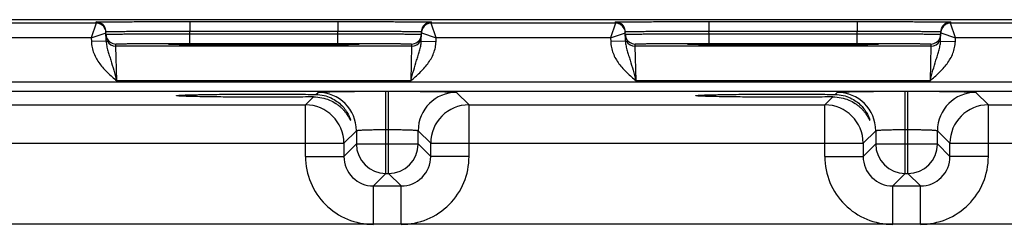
# Model space of a CAD drawing. Header units: inches. Extents: x 0 to 34, y 0 to 22.
# Tile 128 of 145: x 18.765 to 20.765, y 19.446 to 19.862. Entities that reach past the tile are written whole.
import ezdxf

# ---------------------------------------------------------------- set-up
doc = ezdxf.new("R2010")
doc.units = ezdxf.units.IN
doc.header["$LTSCALE"] = 1.87
doc.header["$MEASUREMENT"] = 0
doc.layers.get('0').update_dxf_attribs({"linetype": 'CONTINUOUS'})

msp = doc.modelspace()

# ---------------------------------------------------------------- linework, layer by layer
at = {"color": 7, "linetype": 'CONTINUOUS'}
for p, q in [((24.1338, 19.8624), (15.311, 19.8624)), ((18.9205, 19.8552), (18.5462, 19.8552)), ((18.9205, 19.8552), (18.9106, 19.8252)), ((18.9205, 19.8552), (18.9204, 19.8577)), ((19.1104, 19.8585), (19.1104, 19.8388)), ((19.1104, 19.8585), (19.4113, 19.8585)), ((19.4113, 19.8585), (19.4113, 19.8388)), ((19.6012, 19.8577), (19.6012, 19.8552)), ((19.9755, 19.8552), (19.6012, 19.8552)), ((19.611, 19.8252), (19.6012, 19.8552)), ((19.9755, 19.8552), (19.9656, 19.8252)), ((19.9755, 19.8552), (19.9754, 19.8577)), ((20.1654, 19.8585), (20.4663, 19.8585)), ((20.1654, 19.8585), (20.1654, 19.8388)), ((20.4663, 19.8585), (20.4663, 19.8388)), ((20.6562, 19.8577), (20.6562, 19.8552)), ((21.0305, 19.8552), (20.6562, 19.8552)), ((20.666, 19.8252), (20.6562, 19.8552)), ((18.9106, 19.8252), (18.556, 19.8252)), ((18.9106, 19.8252), (18.9405, 19.8355)), ((18.9106, 19.8252), (18.9108, 19.818)), ((18.9408, 19.8185), (18.9404, 19.838)), ((19.1105, 19.8339), (19.1104, 19.8388)), ((19.1104, 19.8388), (19.4113, 19.8388)), ((19.1105, 19.8142), (19.1105, 19.8339)), ((19.1105, 19.8339), (19.4112, 19.8339)), ((19.4112, 19.8339), (19.4113, 19.8388)), ((19.4112, 19.8142), (19.4112, 19.8339)), ((19.5809, 19.8185), (19.5812, 19.838)), ((19.5812, 19.8355), (19.611, 19.8252)), ((19.6109, 19.818), (19.611, 19.8252)), ((19.9656, 19.8252), (19.611, 19.8252)), ((19.9656, 19.8252), (19.9955, 19.8355)), ((19.9656, 19.8252), (19.9658, 19.818)), ((19.9958, 19.8185), (19.9954, 19.838)), ((20.1654, 19.8388), (20.4663, 19.8388)), ((20.1655, 19.8339), (20.1654, 19.8388)), ((20.1655, 19.8339), (20.4662, 19.8339)), ((20.1655, 19.8142), (20.1655, 19.8339)), ((20.4662, 19.8339), (20.4663, 19.8388)), ((20.4662, 19.8142), (20.4662, 19.8339)), ((20.6359, 19.8185), (20.6362, 19.838)), ((20.6362, 19.8355), (20.666, 19.8252)), ((20.6659, 19.818), (20.666, 19.8252)), ((21.0206, 19.8252), (20.666, 19.8252)), ((18.9408, 19.8185), (18.9108, 19.818)), ((18.9606, 19.8082), (18.9605, 19.8129)), ((19.5611, 19.8082), (18.9606, 19.8082)), ((18.9622, 19.7382), (18.9606, 19.8082)), ((19.0671, 19.8124), (19.0702, 19.8127)), ((19.0702, 19.8121), (19.0671, 19.8124)), ((19.0816, 19.8117), (19.0702, 19.8121)), ((19.0718, 19.812), (19.0709, 19.8121)), ((19.0728, 19.812), (19.0718, 19.812)), ((19.0745, 19.8119), (19.0728, 19.812)), ((19.0767, 19.8119), (19.0745, 19.8119)), ((19.0812, 19.8117), (19.0767, 19.8119)), ((19.0883, 19.8116), (19.0812, 19.8117)), ((19.0973, 19.8115), (19.0883, 19.8116)), ((19.1086, 19.8113), (19.0973, 19.8115)), ((19.1225, 19.8112), (19.1086, 19.8113)), ((19.1105, 19.8142), (19.4112, 19.8142)), ((19.1393, 19.8111), (19.1225, 19.8112)), ((19.1591, 19.8109), (19.1393, 19.8111)), ((19.1781, 19.8108), (19.1591, 19.8109)), ((19.1993, 19.8108), (19.1781, 19.8108)), ((19.2226, 19.8107), (19.1993, 19.8108)), ((19.2484, 19.8107), (19.2226, 19.8107)), ((19.2715, 19.8107), (19.2484, 19.8107)), ((19.2954, 19.8107), (19.2715, 19.8107)), ((19.3172, 19.8108), (19.2954, 19.8107)), ((19.3414, 19.8108), (19.3172, 19.8108)), ((19.3626, 19.8109), (19.3414, 19.8108)), ((19.3808, 19.811), (19.3626, 19.8109)), ((19.3962, 19.8112), (19.3808, 19.811)), ((19.4107, 19.8113), (19.3962, 19.8112)), ((19.4223, 19.8114), (19.4107, 19.8113)), ((19.4316, 19.8116), (19.4223, 19.8114)), ((19.439, 19.8117), (19.4316, 19.8116)), ((19.444, 19.8118), (19.439, 19.8117)), ((19.4515, 19.8121), (19.4401, 19.8117)), ((19.4471, 19.8119), (19.444, 19.8118)), ((19.449, 19.812), (19.4471, 19.8119)), ((19.45, 19.812), (19.449, 19.812)), ((19.4508, 19.8121), (19.45, 19.812)), ((19.4515, 19.8121), (19.4508, 19.8121)), ((19.4515, 19.8127), (19.4546, 19.8124)), ((19.4546, 19.8124), (19.4515, 19.8121)), ((19.5611, 19.8082), (19.5595, 19.7382)), ((19.5612, 19.8129), (19.5611, 19.8082)), ((19.5809, 19.8185), (19.6109, 19.818)), ((19.9958, 19.8185), (19.9658, 19.818)), ((20.0156, 19.8082), (20.0155, 19.8129)), ((20.6161, 19.8082), (20.0156, 19.8082)), ((20.0172, 19.7382), (20.0156, 19.8082)), ((20.1221, 19.8124), (20.1252, 19.8127)), ((20.1252, 19.8121), (20.1221, 19.8124)), ((20.1366, 19.8117), (20.1252, 19.8121)), ((20.1268, 19.812), (20.1259, 19.8121)), ((20.1278, 19.812), (20.1268, 19.812)), ((20.1295, 19.8119), (20.1278, 19.812)), ((20.1317, 19.8119), (20.1295, 19.8119)), ((20.1362, 19.8117), (20.1317, 19.8119)), ((20.1433, 19.8116), (20.1362, 19.8117)), ((20.1523, 19.8115), (20.1433, 19.8116)), ((20.1636, 19.8113), (20.1523, 19.8115)), ((20.1775, 19.8112), (20.1636, 19.8113)), ((20.1655, 19.8142), (20.4662, 19.8142)), ((20.1943, 19.8111), (20.1775, 19.8112)), ((20.2141, 19.8109), (20.1943, 19.8111)), ((20.2331, 19.8108), (20.2141, 19.8109)), ((20.2543, 19.8108), (20.2331, 19.8108)), ((20.2776, 19.8107), (20.2543, 19.8108)), ((20.3034, 19.8107), (20.2776, 19.8107)), ((20.3265, 19.8107), (20.3034, 19.8107)), ((20.3504, 19.8107), (20.3265, 19.8107)), ((20.3722, 19.8108), (20.3504, 19.8107)), ((20.3964, 19.8108), (20.3722, 19.8108)), ((20.4176, 19.8109), (20.3964, 19.8108)), ((20.4358, 19.811), (20.4176, 19.8109)), ((20.4512, 19.8112), (20.4358, 19.811)), ((20.4657, 19.8113), (20.4512, 19.8112)), ((20.4773, 19.8114), (20.4657, 19.8113)), ((20.4866, 19.8116), (20.4773, 19.8114)), ((20.494, 19.8117), (20.4866, 19.8116)), ((20.499, 19.8118), (20.494, 19.8117)), ((20.5065, 19.8121), (20.4951, 19.8117)), ((20.5021, 19.8119), (20.499, 19.8118)), ((20.504, 19.812), (20.5021, 19.8119)), ((20.505, 19.812), (20.504, 19.812)), ((20.5058, 19.8121), (20.505, 19.812)), ((20.5065, 19.8121), (20.5058, 19.8121)), ((20.5065, 19.8127), (20.5096, 19.8124)), ((20.5096, 19.8124), (20.5065, 19.8121)), ((20.6161, 19.8082), (20.6145, 19.7382)), ((20.6162, 19.8129), (20.6161, 19.8082)), ((20.6359, 19.8185), (20.6659, 19.818)), ((15.5793, 19.7361), (23.9296, 19.7361)), ((19.5595, 19.7382), (18.9622, 19.7382)), ((20.6145, 19.7382), (20.0172, 19.7382)), ((15.5793, 19.7171), (23.9296, 19.7171)), ((19.3457, 19.6892), (19.3618, 19.7054)), ((19.3668, 19.7104), (19.3711, 19.7146)), ((19.5091, 19.5496), (19.5091, 19.717)), ((19.5091, 19.717), (19.5146, 19.717)), ((19.5146, 19.5496), (19.5146, 19.717)), ((19.6526, 19.7146), (19.678, 19.6892)), ((20.4007, 19.6892), (20.4168, 19.7054)), ((20.4218, 19.7104), (20.4261, 19.7146)), ((20.5641, 19.717), (20.5696, 19.717)), ((20.5641, 19.5496), (20.5641, 19.717)), ((20.5696, 19.5496), (20.5696, 19.717)), ((20.7076, 19.7146), (20.733, 19.6892)), ((18.623, 19.6892), (19.3457, 19.6892)), ((19.3457, 19.5842), (19.3457, 19.6892)), ((19.678, 19.6892), (20.4007, 19.6892)), ((19.678, 19.5842), (19.678, 19.6892)), ((20.4007, 19.5842), (20.4007, 19.6892)), ((20.733, 19.6892), (21.4557, 19.6892)), ((20.733, 19.5842), (20.733, 19.6892)), ((19.4491, 19.6366), (19.4237, 19.6113)), ((19.4491, 19.6366), (19.4491, 19.6096)), ((19.5091, 19.639), (19.5146, 19.639)), ((19.5746, 19.6096), (19.5746, 19.6366)), ((19.5746, 19.6366), (19.6, 19.6113)), ((20.5041, 19.6366), (20.4787, 19.6113)), ((20.5041, 19.6366), (20.5041, 19.6096)), ((20.5641, 19.639), (20.5696, 19.639)), ((20.6296, 19.6096), (20.6296, 19.6366)), ((20.6296, 19.6366), (20.655, 19.6113)), ((18.545, 19.6113), (19.4237, 19.6113)), ((19.4237, 19.6113), (19.4237, 19.5842)), ((19.4491, 19.6096), (19.4237, 19.5842)), ((19.4491, 19.6096), (19.5746, 19.6096)), ((19.5746, 19.6096), (19.6, 19.5842)), ((19.6, 19.5842), (19.6, 19.6113)), ((19.6, 19.6113), (20.4787, 19.6113)), ((20.4787, 19.6113), (20.4787, 19.5842)), ((20.5041, 19.6096), (20.4787, 19.5842)), ((20.5041, 19.6096), (20.6296, 19.6096)), ((20.6296, 19.6096), (20.655, 19.5842)), ((20.655, 19.6113), (21.5337, 19.6113)), ((20.655, 19.5842), (20.655, 19.6113)), ((19.3457, 19.5842), (19.4237, 19.5842)), ((19.678, 19.5842), (19.6, 19.5842)), ((20.4007, 19.5842), (20.4787, 19.5842)), ((20.733, 19.5842), (20.655, 19.5842)), ((19.5091, 19.5496), (19.4837, 19.5242)), ((19.5091, 19.5496), (19.5146, 19.5496)), ((19.5146, 19.5496), (19.54, 19.5242)), ((20.5641, 19.5496), (20.5387, 19.5242)), ((20.5641, 19.5496), (20.5696, 19.5496)), ((20.5696, 19.5496), (20.595, 19.5242)), ((19.4837, 19.5242), (19.54, 19.5242)), ((19.4837, 19.4463), (19.4837, 19.5242)), ((19.54, 19.4463), (19.54, 19.5242)), ((20.5387, 19.5242), (20.595, 19.5242)), ((20.5387, 19.4463), (20.5387, 19.5242)), ((20.595, 19.4463), (20.595, 19.5242)), ((23.8067, 19.4463), (15.6964, 19.4463))]:
    msp.add_line(p, q, dxfattribs=at)
for points in [[(19.0709, 19.8121), (19.0703, 19.8121), (19.07, 19.8121), (19.0698, 19.8121), (19.0696, 19.8121), (19.0694, 19.8121), (19.0693, 19.8122)], [(19.4523, 19.8122), (19.4523, 19.8122), (19.4522, 19.8121), (19.452, 19.8121), (19.4518, 19.8121), (19.4515, 19.8121)], [(20.1259, 19.8121), (20.1253, 19.8121), (20.125, 19.8121), (20.1248, 19.8121), (20.1246, 19.8121), (20.1244, 19.8121), (20.1243, 19.8122)], [(20.5073, 19.8122), (20.5073, 19.8122), (20.5072, 19.8121), (20.507, 19.8121), (20.5068, 19.8121), (20.5065, 19.8121)]]:
    msp.add_lwpolyline(points, dxfattribs=at)
for centre, radius, start, end in [((18.9204, 19.8377), 0.02, 18.8019, 90.0002), ((18.9205, 19.8352), 0.02, 27.5914, 89.9999), ((18.9204, 19.8351), 0.0201, 9.9528, 27.5416), ((18.9203, 19.8376), 0.0201, 1.0528, 18.7474), ((19.6014, 19.8376), 0.0201, 161.2526, 178.9472), ((19.6013, 19.8351), 0.0201, 152.3523, 170.0467), ((19.6012, 19.8377), 0.02, 89.9998, 161.1981), ((19.6012, 19.8352), 0.02, 90.0018, 152.4591), ((19.9754, 19.8377), 0.02, 18.8019, 90.0002), ((19.9755, 19.8352), 0.02, 27.5914, 89.9999), ((19.9754, 19.8351), 0.0201, 9.9528, 27.5416), ((19.9753, 19.8376), 0.0201, 1.0528, 18.7474), ((20.6564, 19.8376), 0.0201, 161.2526, 178.9472), ((20.6563, 19.8351), 0.0201, 152.3523, 170.0467), ((20.6562, 19.8377), 0.02, 89.9998, 161.1981), ((20.6562, 19.8352), 0.02, 90.0018, 152.4591), ((18.9205, 19.8352), 0.02, 8.1808, 9.8983), ((18.9204, 19.8352), 0.02, 1.0074, 8.1804), ((18.9606, 19.8329), 0.0201, 181.0528, 198.7479), ((18.9605, 19.8329), 0.02, 198.8014, 270.0007), ((19.5612, 19.8329), 0.02, 269.9993, 341.1986), ((19.561, 19.8329), 0.0201, 341.2521, 358.9472), ((19.6012, 19.8352), 0.02, 171.8201, 178.9927), ((19.6012, 19.8352), 0.02, 170.102, 171.8197), ((19.9755, 19.8352), 0.02, 8.1808, 9.8983), ((19.9754, 19.8352), 0.02, 1.0074, 8.1804), ((20.0156, 19.8329), 0.0201, 181.0528, 198.7479), ((20.0155, 19.8329), 0.02, 198.8014, 270.0007), ((20.6162, 19.8329), 0.02, 269.9993, 341.1986), ((20.616, 19.8329), 0.0201, 341.2521, 358.9472), ((20.6562, 19.8352), 0.02, 171.8201, 178.9927), ((20.6562, 19.8352), 0.02, 170.102, 171.8197), ((18.9606, 19.8282), 0.02, 206.4231, 270.0003), ((19.5611, 19.8282), 0.02, 269.9997, 333.5767), ((20.0156, 19.8282), 0.02, 206.4231, 270.0003), ((20.6161, 19.8282), 0.02, 269.9997, 333.5767), ((19.3711, 19.6366), 0.078, 0.0209, 89.9791), ((19.6526, 19.6366), 0.078, 90.0209, 179.9791), ((20.4261, 19.6366), 0.078, 0.0209, 89.9791), ((20.7076, 19.6366), 0.078, 90.0209, 179.9791), ((19.3457, 19.6112), 0.078, 0.0209, 89.9791), ((19.678, 19.6112), 0.078, 90.0209, 179.9791), ((20.4007, 19.6112), 0.078, 0.0209, 89.9791), ((20.733, 19.6112), 0.078, 90.0209, 179.9791), ((19.5091, 19.6096), 0.06, 180.021, 269.979), ((19.5146, 19.6096), 0.06, 270.021, 359.979), ((20.5641, 19.6096), 0.06, 180.021, 269.979), ((20.5696, 19.6096), 0.06, 270.021, 359.979), ((19.4837, 19.5842), 0.138, 179.9966, 270.0034), ((19.4837, 19.5842), 0.06, 179.9645, 270.0357), ((19.54, 19.5842), 0.138, 269.9966, 0.0034), ((19.54, 19.5842), 0.06, 269.9656, 0.0346), ((20.5387, 19.5842), 0.138, 179.9966, 270.0034), ((20.5387, 19.5842), 0.06, 179.9645, 270.0357), ((20.595, 19.5842), 0.138, 269.9966, 0.0034), ((20.595, 19.5842), 0.06, 269.9656, 0.0346)]:
    msp.add_arc(centre, radius, start, end, dxfattribs=at)
for points, knots in [([(18.9204, 19.8577), (18.9204, 19.8577), (18.9205, 19.8577), (18.9207, 19.8577), (18.921, 19.8577), (18.9214, 19.8577), (18.9219, 19.8578), (18.9228, 19.8578), (18.9242, 19.8578), (18.9263, 19.8579), (18.9287, 19.8579), (18.9317, 19.8579), (18.935, 19.858), (18.9388, 19.858), (18.9446, 19.8581), (18.9529, 19.8581), (18.964, 19.8582), (18.9765, 19.8583), (18.9903, 19.8583), (19.0052, 19.8584), (19.0211, 19.8584), (19.0439, 19.8584), (19.0738, 19.8585), (19.098, 19.8585), (19.1104, 19.8585)], [0, 0, 0, 0, 0.000318, 0.001226, 0.002732, 0.004837, 0.007542, 0.010844, 0.019232, 0.029982, 0.043068, 0.058459, 0.076118, 0.096003, 0.118066, 0.168509, 0.226962, 0.292862, 0.365575, 0.444399, 0.528576, 0.617294, 0.804899, 1, 1, 1, 1]), ([(19.4113, 19.8585), (19.4236, 19.8585), (19.4479, 19.8585), (19.4777, 19.8584), (19.5006, 19.8584), (19.5165, 19.8584), (19.5314, 19.8583), (19.5452, 19.8583), (19.5577, 19.8582), (19.5687, 19.8581), (19.577, 19.8581), (19.5829, 19.858), (19.5867, 19.858), (19.59, 19.8579), (19.5929, 19.8579), (19.5954, 19.8579), (19.5974, 19.8578), (19.5989, 19.8578), (19.5998, 19.8578), (19.6003, 19.8577), (19.6007, 19.8577), (19.601, 19.8577), (19.6011, 19.8577), (19.6012, 19.8577), (19.6012, 19.8577)], [0, 0, 0, 0, 0.195101, 0.382706, 0.471424, 0.555601, 0.634425, 0.707138, 0.773038, 0.831491, 0.881934, 0.903997, 0.923882, 0.941541, 0.956932, 0.970019, 0.980768, 0.989156, 0.992458, 0.995163, 0.997268, 0.998775, 0.999682, 1, 1, 1, 1]), ([(19.9754, 19.8577), (19.9754, 19.8577), (19.9755, 19.8577), (19.9757, 19.8577), (19.976, 19.8577), (19.9764, 19.8577), (19.9769, 19.8578), (19.9778, 19.8578), (19.9792, 19.8578), (19.9813, 19.8579), (19.9837, 19.8579), (19.9867, 19.8579), (19.99, 19.858), (19.9938, 19.858), (19.9996, 19.8581), (20.0079, 19.8581), (20.019, 19.8582), (20.0315, 19.8583), (20.0453, 19.8583), (20.0602, 19.8584), (20.0761, 19.8584), (20.0989, 19.8584), (20.1288, 19.8585), (20.153, 19.8585), (20.1654, 19.8585)], [0, 0, 0, 0, 0.000318, 0.001226, 0.002732, 0.004837, 0.007542, 0.010844, 0.019232, 0.029982, 0.043068, 0.058459, 0.076118, 0.096003, 0.118066, 0.168509, 0.226962, 0.292862, 0.365575, 0.444399, 0.528576, 0.617294, 0.804899, 1, 1, 1, 1]), ([(20.4663, 19.8585), (20.4786, 19.8585), (20.5029, 19.8585), (20.5327, 19.8584), (20.5556, 19.8584), (20.5715, 19.8584), (20.5864, 19.8583), (20.6002, 19.8583), (20.6127, 19.8582), (20.6237, 19.8581), (20.632, 19.8581), (20.6379, 19.858), (20.6417, 19.858), (20.645, 19.8579), (20.6479, 19.8579), (20.6504, 19.8579), (20.6524, 19.8578), (20.6539, 19.8578), (20.6548, 19.8578), (20.6553, 19.8577), (20.6557, 19.8577), (20.656, 19.8577), (20.6561, 19.8577), (20.6562, 19.8577), (20.6562, 19.8577)], [0, 0, 0, 0, 0.195101, 0.382706, 0.471424, 0.555601, 0.634425, 0.707138, 0.773038, 0.831491, 0.881934, 0.903997, 0.923882, 0.941541, 0.956932, 0.970019, 0.980768, 0.989156, 0.992458, 0.995163, 0.997268, 0.998775, 0.999682, 1, 1, 1, 1]), ([(18.9404, 19.838), (18.9404, 19.838), (18.9405, 19.8381), (18.9406, 19.8381), (18.9409, 19.8381), (18.9413, 19.8381), (18.9417, 19.8382), (18.9425, 19.8382), (18.9438, 19.8382), (18.9456, 19.8383), (18.9479, 19.8383), (18.9505, 19.8384), (18.9535, 19.8384), (18.9569, 19.8385), (18.9621, 19.8385), (18.9695, 19.8386), (18.9794, 19.8387), (18.9906, 19.8387), (19.0029, 19.8388), (19.0162, 19.8388), (19.0305, 19.8389), (19.0509, 19.8389), (19.0776, 19.8389), (19.0993, 19.8389), (19.1104, 19.8388)], [0, 0, 0, 0, 0.000343, 0.001258, 0.002769, 0.004877, 0.007583, 0.010885, 0.019274, 0.030023, 0.043108, 0.058497, 0.076155, 0.096037, 0.118099, 0.168538, 0.226986, 0.292883, 0.365592, 0.444414, 0.528588, 0.617304, 0.804905, 1, 1, 1, 1]), ([(18.9405, 19.8326), (18.9405, 19.8326), (18.9406, 19.8326), (18.9407, 19.8326), (18.941, 19.8326), (18.9414, 19.8327), (18.9418, 19.8327), (18.9426, 19.8327), (18.9439, 19.8328), (18.9457, 19.8328), (18.948, 19.8329), (18.9506, 19.8329), (18.9536, 19.833), (18.9569, 19.833), (18.9622, 19.8331), (18.9696, 19.8332), (18.9795, 19.8333), (18.9907, 19.8334), (19.003, 19.8334), (19.0163, 19.8335), (19.0306, 19.8336), (19.051, 19.8337), (19.0777, 19.8338), (19.0994, 19.8339), (19.1105, 19.8339)], [0, 0, 0, 0, 0.00033, 0.001241, 0.002749, 0.004856, 0.007562, 0.010864, 0.019252, 0.030002, 0.043087, 0.058478, 0.076136, 0.09602, 0.118081, 0.168521, 0.226971, 0.292867, 0.365577, 0.444399, 0.528574, 0.617291, 0.804896, 1, 1, 1, 1]), ([(19.4112, 19.8339), (19.4223, 19.8339), (19.4439, 19.8338), (19.4706, 19.8337), (19.4911, 19.8336), (19.5053, 19.8335), (19.5187, 19.8334), (19.531, 19.8334), (19.5422, 19.8333), (19.5521, 19.8332), (19.5595, 19.8331), (19.5647, 19.833), (19.5681, 19.833), (19.5711, 19.8329), (19.5737, 19.8329), (19.5759, 19.8328), (19.5778, 19.8328), (19.579, 19.8327), (19.5798, 19.8327), (19.5803, 19.8327), (19.5807, 19.8326), (19.5809, 19.8326), (19.5811, 19.8326), (19.5812, 19.8326), (19.5812, 19.8326)], [0, 0, 0, 0, 0.195104, 0.382709, 0.471426, 0.555601, 0.634423, 0.707132, 0.773029, 0.831478, 0.881918, 0.90398, 0.923864, 0.941522, 0.956912, 0.969998, 0.980748, 0.989136, 0.992438, 0.995144, 0.997251, 0.998759, 0.99967, 1, 1, 1, 1]), ([(19.4113, 19.8388), (19.4223, 19.8389), (19.444, 19.8389), (19.4707, 19.8389), (19.4912, 19.8389), (19.5054, 19.8388), (19.5188, 19.8388), (19.5311, 19.8387), (19.5423, 19.8387), (19.5522, 19.8386), (19.5596, 19.8385), (19.5648, 19.8385), (19.5682, 19.8384), (19.5712, 19.8384), (19.5738, 19.8383), (19.576, 19.8383), (19.5779, 19.8382), (19.5791, 19.8382), (19.5799, 19.8382), (19.5804, 19.8381), (19.5808, 19.8381), (19.581, 19.8381), (19.5811, 19.8381), (19.5812, 19.838), (19.5812, 19.838)], [0, 0, 0, 0, 0.195095, 0.382696, 0.471411, 0.555586, 0.634408, 0.707117, 0.773013, 0.831462, 0.881901, 0.903962, 0.923845, 0.941503, 0.956892, 0.969977, 0.980726, 0.989114, 0.992417, 0.995123, 0.997231, 0.998742, 0.999657, 1, 1, 1, 1]), ([(19.9954, 19.838), (19.9954, 19.838), (19.9955, 19.8381), (19.9956, 19.8381), (19.9959, 19.8381), (19.9963, 19.8381), (19.9967, 19.8382), (19.9975, 19.8382), (19.9988, 19.8382), (20.0006, 19.8383), (20.0029, 19.8383), (20.0055, 19.8384), (20.0085, 19.8384), (20.0119, 19.8385), (20.0171, 19.8385), (20.0245, 19.8386), (20.0344, 19.8387), (20.0456, 19.8387), (20.0579, 19.8388), (20.0712, 19.8388), (20.0855, 19.8389), (20.1059, 19.8389), (20.1326, 19.8389), (20.1543, 19.8389), (20.1654, 19.8388)], [0, 0, 0, 0, 0.000343, 0.001258, 0.002769, 0.004877, 0.007583, 0.010885, 0.019274, 0.030023, 0.043108, 0.058497, 0.076155, 0.096037, 0.118099, 0.168538, 0.226986, 0.292883, 0.365592, 0.444414, 0.528588, 0.617304, 0.804905, 1, 1, 1, 1]), ([(19.9955, 19.8326), (19.9955, 19.8326), (19.9956, 19.8326), (19.9957, 19.8326), (19.996, 19.8326), (19.9964, 19.8327), (19.9968, 19.8327), (19.9976, 19.8327), (19.9989, 19.8328), (20.0007, 19.8328), (20.003, 19.8329), (20.0056, 19.8329), (20.0086, 19.833), (20.0119, 19.833), (20.0172, 19.8331), (20.0246, 19.8332), (20.0345, 19.8333), (20.0457, 19.8334), (20.058, 19.8334), (20.0713, 19.8335), (20.0856, 19.8336), (20.106, 19.8337), (20.1327, 19.8338), (20.1544, 19.8339), (20.1655, 19.8339)], [0, 0, 0, 0, 0.00033, 0.001241, 0.002749, 0.004856, 0.007562, 0.010864, 0.019252, 0.030002, 0.043087, 0.058478, 0.076136, 0.09602, 0.118081, 0.168521, 0.226971, 0.292867, 0.365577, 0.444399, 0.528574, 0.617291, 0.804896, 1, 1, 1, 1]), ([(20.4662, 19.8339), (20.4773, 19.8339), (20.4989, 19.8338), (20.5256, 19.8337), (20.5461, 19.8336), (20.5603, 19.8335), (20.5737, 19.8334), (20.586, 19.8334), (20.5972, 19.8333), (20.6071, 19.8332), (20.6145, 19.8331), (20.6197, 19.833), (20.6231, 19.833), (20.6261, 19.8329), (20.6287, 19.8329), (20.6309, 19.8328), (20.6328, 19.8328), (20.634, 19.8327), (20.6348, 19.8327), (20.6353, 19.8327), (20.6357, 19.8326), (20.6359, 19.8326), (20.6361, 19.8326), (20.6362, 19.8326), (20.6362, 19.8326)], [0, 0, 0, 0, 0.195104, 0.382709, 0.471426, 0.555601, 0.634423, 0.707132, 0.773029, 0.831478, 0.881918, 0.90398, 0.923864, 0.941522, 0.956912, 0.969998, 0.980748, 0.989136, 0.992438, 0.995144, 0.997251, 0.998759, 0.99967, 1, 1, 1, 1]), ([(20.4663, 19.8388), (20.4773, 19.8389), (20.499, 19.8389), (20.5257, 19.8389), (20.5462, 19.8389), (20.5604, 19.8388), (20.5738, 19.8388), (20.5861, 19.8387), (20.5973, 19.8387), (20.6072, 19.8386), (20.6146, 19.8385), (20.6198, 19.8385), (20.6232, 19.8384), (20.6262, 19.8384), (20.6288, 19.8383), (20.631, 19.8383), (20.6329, 19.8382), (20.6341, 19.8382), (20.6349, 19.8382), (20.6354, 19.8381), (20.6358, 19.8381), (20.636, 19.8381), (20.6361, 19.8381), (20.6362, 19.838), (20.6362, 19.838)], [0, 0, 0, 0, 0.195095, 0.382696, 0.471411, 0.555586, 0.634408, 0.707117, 0.773013, 0.831462, 0.881901, 0.903962, 0.923845, 0.941503, 0.956892, 0.969977, 0.980726, 0.989114, 0.992417, 0.995123, 0.997231, 0.998742, 0.999657, 1, 1, 1, 1]), ([(18.9108, 19.818), (18.9108, 19.8139), (18.9118, 19.8058), (18.9165, 19.7901), (18.9269, 19.7722), (18.9436, 19.7542), (18.956, 19.7436), (18.9622, 19.7382)], [0, 0, 0, 0, 0.125018, 0.250068, 0.499708, 0.749755, 1, 1, 1, 1]), ([(18.9408, 19.8185), (18.9408, 19.8152), (18.9417, 19.8086), (18.9442, 19.799), (18.9472, 19.7895), (18.9513, 19.7764), (18.9564, 19.7593), (18.9602, 19.7454), (18.9622, 19.7382)], [0, 0, 0, 0, 0.120104, 0.238268, 0.357052, 0.478569, 0.733305, 1, 1, 1, 1]), ([(18.9605, 19.8129), (18.9605, 19.8129), (18.9606, 19.813), (18.9607, 19.813), (18.961, 19.813), (18.9614, 19.8131), (18.9623, 19.8131), (18.9635, 19.8132), (18.9651, 19.8132), (18.9671, 19.8133), (18.9694, 19.8134), (18.9731, 19.8134), (18.9786, 19.8135), (18.9862, 19.8137), (18.9949, 19.8138), (19.0048, 19.8138), (19.0156, 19.8139), (19.0274, 19.814), (19.04, 19.8141), (19.058, 19.8141), (19.0816, 19.8142), (19.1007, 19.8142), (19.1105, 19.8142)], [0, 0, 0, 0, 0.000367, 0.001291, 0.002806, 0.004918, 0.010931, 0.019321, 0.030071, 0.043156, 0.058545, 0.076201, 0.118142, 0.168576, 0.22702, 0.29291, 0.365614, 0.444431, 0.5286, 0.617312, 0.804907, 1, 1, 1, 1]), ([(19.0702, 19.8127), (19.0731, 19.8128), (19.0809, 19.813), (19.095, 19.8133), (19.1142, 19.8135), (19.1379, 19.8137), (19.1652, 19.8139), (19.2066, 19.814), (19.2608, 19.8141), (19.3151, 19.814), (19.3565, 19.8139), (19.3838, 19.8137), (19.4074, 19.8135), (19.4266, 19.8133), (19.4408, 19.813), (19.4485, 19.8128), (19.4515, 19.8127)], [0, 0, 0, 0, 0.0232, 0.0608, 0.111657, 0.174242, 0.246665, 0.326737, 0.500006, 0.673274, 0.753345, 0.825766, 0.88835, 0.939205, 0.976802, 1, 1, 1, 1]), ([(19.4401, 19.8117), (19.4304, 19.8115), (19.4066, 19.8112), (19.3657, 19.8109), (19.3157, 19.8107), (19.2609, 19.8107), (19.2061, 19.8107), (19.1561, 19.8109), (19.1151, 19.8112), (19.0913, 19.8115), (19.0816, 19.8117)], [0, 0, 0, 0, 0.081295, 0.198871, 0.342544, 0.499869, 0.657212, 0.800938, 0.918598, 1, 1, 1, 1]), ([(19.4112, 19.8142), (19.421, 19.8142), (19.4401, 19.8142), (19.4637, 19.8141), (19.4817, 19.8141), (19.4943, 19.814), (19.506, 19.8139), (19.5169, 19.8138), (19.5268, 19.8138), (19.5355, 19.8137), (19.543, 19.8135), (19.5485, 19.8134), (19.5523, 19.8134), (19.5546, 19.8133), (19.5566, 19.8132), (19.5582, 19.8132), (19.5594, 19.8131), (19.5602, 19.8131), (19.5607, 19.813), (19.561, 19.813), (19.5611, 19.813), (19.5612, 19.8129), (19.5612, 19.8129)], [0, 0, 0, 0, 0.195093, 0.382688, 0.4714, 0.555569, 0.634386, 0.70709, 0.77298, 0.831424, 0.881858, 0.923799, 0.941455, 0.956844, 0.969929, 0.980679, 0.989069, 0.995082, 0.997194, 0.998709, 0.999633, 1, 1, 1, 1]), ([(19.5595, 19.7382), (19.5615, 19.7454), (19.5653, 19.7593), (19.5704, 19.7764), (19.5745, 19.7895), (19.5774, 19.799), (19.5799, 19.8086), (19.5808, 19.8152), (19.5809, 19.8185)], [0, 0, 0, 0, 0.266695, 0.521431, 0.642948, 0.761732, 0.879896, 1, 1, 1, 1]), ([(19.5595, 19.7382), (19.5657, 19.7436), (19.578, 19.7542), (19.5947, 19.7723), (19.6051, 19.7901), (19.6099, 19.8058), (19.6108, 19.8139), (19.6109, 19.818)], [0, 0, 0, 0, 0.250256, 0.500306, 0.74994, 0.874987, 1, 1, 1, 1]), ([(19.9658, 19.818), (19.9658, 19.8139), (19.9668, 19.8058), (19.9715, 19.7901), (19.9819, 19.7722), (19.9986, 19.7542), (20.011, 19.7436), (20.0172, 19.7382)], [0, 0, 0, 0, 0.125018, 0.250068, 0.499708, 0.749755, 1, 1, 1, 1]), ([(19.9958, 19.8185), (19.9958, 19.8152), (19.9967, 19.8086), (19.9992, 19.799), (20.0022, 19.7895), (20.0063, 19.7764), (20.0114, 19.7593), (20.0152, 19.7454), (20.0172, 19.7382)], [0, 0, 0, 0, 0.120104, 0.238268, 0.357052, 0.478569, 0.733305, 1, 1, 1, 1]), ([(20.0155, 19.8129), (20.0155, 19.8129), (20.0156, 19.813), (20.0157, 19.813), (20.016, 19.813), (20.0164, 19.8131), (20.0173, 19.8131), (20.0185, 19.8132), (20.0201, 19.8132), (20.0221, 19.8133), (20.0244, 19.8134), (20.0281, 19.8134), (20.0336, 19.8135), (20.0412, 19.8137), (20.0499, 19.8138), (20.0598, 19.8138), (20.0706, 19.8139), (20.0824, 19.814), (20.095, 19.8141), (20.113, 19.8141), (20.1366, 19.8142), (20.1557, 19.8142), (20.1655, 19.8142)], [0, 0, 0, 0, 0.000367, 0.001291, 0.002806, 0.004918, 0.010931, 0.019321, 0.030071, 0.043156, 0.058545, 0.076201, 0.118142, 0.168576, 0.22702, 0.29291, 0.365614, 0.444431, 0.5286, 0.617312, 0.804907, 1, 1, 1, 1]), ([(20.1252, 19.8127), (20.1281, 19.8128), (20.1359, 19.813), (20.15, 19.8133), (20.1692, 19.8135), (20.1929, 19.8137), (20.2202, 19.8139), (20.2616, 19.814), (20.3158, 19.8141), (20.3701, 19.814), (20.4115, 19.8139), (20.4388, 19.8137), (20.4624, 19.8135), (20.4816, 19.8133), (20.4958, 19.813), (20.5035, 19.8128), (20.5065, 19.8127)], [0, 0, 0, 0, 0.0232, 0.0608, 0.111657, 0.174242, 0.246665, 0.326737, 0.500006, 0.673274, 0.753345, 0.825766, 0.88835, 0.939205, 0.976802, 1, 1, 1, 1]), ([(20.4951, 19.8117), (20.4854, 19.8115), (20.4616, 19.8112), (20.4207, 19.8109), (20.3707, 19.8107), (20.3159, 19.8107), (20.2611, 19.8107), (20.2111, 19.8109), (20.1701, 19.8112), (20.1463, 19.8115), (20.1366, 19.8117)], [0, 0, 0, 0, 0.081295, 0.198871, 0.342544, 0.499869, 0.657212, 0.800938, 0.918598, 1, 1, 1, 1]), ([(20.4662, 19.8142), (20.476, 19.8142), (20.4951, 19.8142), (20.5187, 19.8141), (20.5367, 19.8141), (20.5493, 19.814), (20.561, 19.8139), (20.5719, 19.8138), (20.5818, 19.8138), (20.5905, 19.8137), (20.598, 19.8135), (20.6035, 19.8134), (20.6073, 19.8134), (20.6096, 19.8133), (20.6116, 19.8132), (20.6132, 19.8132), (20.6144, 19.8131), (20.6152, 19.8131), (20.6157, 19.813), (20.616, 19.813), (20.6161, 19.813), (20.6162, 19.8129), (20.6162, 19.8129)], [0, 0, 0, 0, 0.195093, 0.382688, 0.4714, 0.555569, 0.634386, 0.70709, 0.77298, 0.831424, 0.881858, 0.923799, 0.941455, 0.956844, 0.969929, 0.980679, 0.989069, 0.995082, 0.997194, 0.998709, 0.999633, 1, 1, 1, 1]), ([(20.6145, 19.7382), (20.6165, 19.7454), (20.6203, 19.7593), (20.6254, 19.7764), (20.6295, 19.7895), (20.6324, 19.799), (20.6349, 19.8086), (20.6358, 19.8152), (20.6359, 19.8185)], [0, 0, 0, 0, 0.266695, 0.521431, 0.642948, 0.761732, 0.879896, 1, 1, 1, 1]), ([(20.6145, 19.7382), (20.6207, 19.7436), (20.633, 19.7542), (20.6497, 19.7723), (20.6601, 19.7901), (20.6649, 19.8058), (20.6658, 19.8139), (20.6659, 19.818)], [0, 0, 0, 0, 0.250256, 0.500306, 0.74994, 0.874987, 1, 1, 1, 1]), ([(19.0837, 19.7079), (19.0837, 19.7079), (19.0838, 19.708), (19.0841, 19.7081), (19.0847, 19.7082), (19.0854, 19.7083), (19.0864, 19.7084), (19.088, 19.7086), (19.0906, 19.7088), (19.0944, 19.709), (19.0989, 19.7092), (19.1042, 19.7093), (19.1103, 19.7095), (19.1171, 19.7097), (19.1274, 19.7099), (19.1419, 19.7102), (19.161, 19.7105), (19.1819, 19.7107), (19.2043, 19.7108), (19.2279, 19.7109), (19.252, 19.711), (19.2842, 19.711), (19.3225, 19.7108), (19.3526, 19.7106), (19.3668, 19.7104)], [0, 0, 0, 0, 0.000527, 0.001708, 0.003612, 0.006247, 0.009612, 0.013706, 0.02406, 0.037276, 0.053316, 0.072106, 0.09354, 0.117502, 0.143877, 0.203414, 0.271045, 0.345417, 0.425153, 0.50873, 0.594532, 0.680934, 0.848958, 1, 1, 1, 1]), ([(19.3618, 19.7054), (19.3476, 19.7052), (19.3176, 19.7049), (19.2795, 19.7048), (19.2479, 19.7048), (19.2242, 19.7049), (19.2011, 19.705), (19.1792, 19.7051), (19.1588, 19.7054), (19.1403, 19.7056), (19.1262, 19.7059), (19.1161, 19.7061), (19.1095, 19.7063), (19.1037, 19.7065), (19.0985, 19.7067), (19.0941, 19.7068), (19.0905, 19.707), (19.0879, 19.7072), (19.0863, 19.7074), (19.0854, 19.7075), (19.0847, 19.7076), (19.0841, 19.7077), (19.0838, 19.7077), (19.0837, 19.7078), (19.0837, 19.7079)], [0, 0, 0, 0, 0.153931, 0.323259, 0.409812, 0.495497, 0.578742, 0.657983, 0.731767, 0.798767, 0.857675, 0.883759, 0.90745, 0.928637, 0.947208, 0.963061, 0.976127, 0.986373, 0.990428, 0.993765, 0.996382, 0.998278, 0.999463, 1, 1, 1, 1]), ([(19.3618, 19.7054), (19.3677, 19.7054), (19.3788, 19.7044), (19.3942, 19.6996), (19.4052, 19.6937), (19.4127, 19.6883), (19.4177, 19.6841), (19.4221, 19.6798), (19.4259, 19.6754), (19.4292, 19.671), (19.4315, 19.6675), (19.4331, 19.6648), (19.4341, 19.663), (19.435, 19.6614), (19.4356, 19.6602), (19.4361, 19.6594), (19.4363, 19.6589), (19.4366, 19.6585), (19.4368, 19.6582), (19.4369, 19.658), (19.437, 19.6578), (19.4371, 19.6578), (19.4371, 19.6579), (19.4371, 19.6579)], [0, 0, 0, 0, 0.185644, 0.354785, 0.509185, 0.581463, 0.650539, 0.716309, 0.778465, 0.836445, 0.889279, 0.913273, 0.935257, 0.954818, 0.971455, 0.978498, 0.984587, 0.989645, 0.99361, 0.996429, 0.998081, 0.998798, 1, 1, 1, 1]), ([(19.3668, 19.7104), (19.3724, 19.7103), (19.383, 19.709), (19.3974, 19.7039), (19.4095, 19.6968), (19.4193, 19.6884), (19.4258, 19.6807), (19.43, 19.6745), (19.4324, 19.6701), (19.4344, 19.666), (19.4357, 19.6629), (19.4364, 19.6607), (19.4368, 19.6595), (19.437, 19.6586), (19.4371, 19.6581), (19.4371, 19.6579)], [0, 0, 0, 0, 0.177022, 0.338585, 0.487021, 0.624172, 0.750197, 0.808457, 0.862718, 0.91175, 0.953416, 0.970472, 0.984301, 0.994309, 1, 1, 1, 1]), ([(19.3711, 19.7146), (19.3712, 19.7147), (19.3715, 19.7148), (19.3721, 19.7149), (19.373, 19.715), (19.3742, 19.7151), (19.3758, 19.7152), (19.3785, 19.7154), (19.3827, 19.7156), (19.3885, 19.7158), (19.3955, 19.716), (19.4036, 19.7161), (19.4126, 19.7163), (19.4226, 19.7165), (19.4374, 19.7166), (19.4575, 19.7168), (19.4828, 19.717), (19.5002, 19.717), (19.5091, 19.717)], [0, 0, 0, 0, 0.002193, 0.006647, 0.013412, 0.022485, 0.033853, 0.04749, 0.081447, 0.124043, 0.174882, 0.233486, 0.299305, 0.371722, 0.450054, 0.621468, 0.80711, 1, 1, 1, 1]), ([(19.5146, 19.717), (19.5235, 19.717), (19.5409, 19.717), (19.5662, 19.7168), (19.5863, 19.7166), (19.6011, 19.7165), (19.611, 19.7163), (19.6201, 19.7161), (19.6282, 19.716), (19.6352, 19.7158), (19.641, 19.7156), (19.6452, 19.7154), (19.6479, 19.7152), (19.6494, 19.7151), (19.6507, 19.715), (19.6516, 19.7149), (19.6522, 19.7148), (19.6525, 19.7147), (19.6526, 19.7146)], [0, 0, 0, 0, 0.19289, 0.378532, 0.549946, 0.628278, 0.700695, 0.766514, 0.825118, 0.875957, 0.918553, 0.95251, 0.966147, 0.977515, 0.986588, 0.993353, 0.997807, 1, 1, 1, 1]), ([(20.1387, 19.7079), (20.1387, 19.7079), (20.1388, 19.708), (20.1391, 19.7081), (20.1397, 19.7082), (20.1404, 19.7083), (20.1414, 19.7084), (20.143, 19.7086), (20.1456, 19.7088), (20.1494, 19.709), (20.1539, 19.7092), (20.1592, 19.7093), (20.1653, 19.7095), (20.1721, 19.7097), (20.1824, 19.7099), (20.1969, 19.7102), (20.216, 19.7105), (20.2369, 19.7107), (20.2593, 19.7108), (20.2829, 19.7109), (20.307, 19.711), (20.3392, 19.711), (20.3775, 19.7108), (20.4076, 19.7106), (20.4218, 19.7104)], [0, 0, 0, 0, 0.000527, 0.001708, 0.003612, 0.006247, 0.009612, 0.013706, 0.02406, 0.037276, 0.053316, 0.072106, 0.09354, 0.117502, 0.143877, 0.203414, 0.271045, 0.345417, 0.425153, 0.50873, 0.594532, 0.680934, 0.848958, 1, 1, 1, 1]), ([(20.4168, 19.7054), (20.4026, 19.7052), (20.3726, 19.7049), (20.3345, 19.7048), (20.3029, 19.7048), (20.2792, 19.7049), (20.2561, 19.705), (20.2342, 19.7051), (20.2138, 19.7054), (20.1953, 19.7056), (20.1812, 19.7059), (20.1711, 19.7061), (20.1645, 19.7063), (20.1587, 19.7065), (20.1535, 19.7067), (20.1491, 19.7068), (20.1455, 19.707), (20.1429, 19.7072), (20.1413, 19.7074), (20.1404, 19.7075), (20.1397, 19.7076), (20.1391, 19.7077), (20.1388, 19.7077), (20.1387, 19.7078), (20.1387, 19.7079)], [0, 0, 0, 0, 0.153931, 0.323259, 0.409812, 0.495497, 0.578742, 0.657983, 0.731767, 0.798767, 0.857675, 0.883759, 0.90745, 0.928637, 0.947208, 0.963061, 0.976127, 0.986373, 0.990428, 0.993765, 0.996382, 0.998278, 0.999463, 1, 1, 1, 1]), ([(20.4168, 19.7054), (20.4227, 19.7054), (20.4338, 19.7044), (20.4492, 19.6996), (20.4602, 19.6937), (20.4677, 19.6883), (20.4727, 19.6841), (20.4771, 19.6798), (20.4809, 19.6754), (20.4842, 19.671), (20.4865, 19.6675), (20.4881, 19.6648), (20.4891, 19.663), (20.49, 19.6614), (20.4906, 19.6602), (20.4911, 19.6594), (20.4913, 19.6589), (20.4916, 19.6585), (20.4918, 19.6582), (20.4919, 19.658), (20.492, 19.6578), (20.4921, 19.6578), (20.4921, 19.6579), (20.4921, 19.6579)], [0, 0, 0, 0, 0.185644, 0.354785, 0.509185, 0.581462, 0.650539, 0.716308, 0.778465, 0.836445, 0.889279, 0.913273, 0.935257, 0.954818, 0.971455, 0.978498, 0.984587, 0.989645, 0.99361, 0.996429, 0.998081, 0.998798, 1, 1, 1, 1]), ([(20.4218, 19.7104), (20.4274, 19.7103), (20.438, 19.709), (20.4524, 19.7039), (20.4645, 19.6968), (20.4743, 19.6884), (20.4808, 19.6807), (20.485, 19.6745), (20.4874, 19.6701), (20.4894, 19.666), (20.4907, 19.6629), (20.4914, 19.6607), (20.4918, 19.6595), (20.492, 19.6586), (20.4921, 19.6581), (20.4921, 19.6579)], [0, 0, 0, 0, 0.177021, 0.338585, 0.487021, 0.624172, 0.750197, 0.808457, 0.862717, 0.91175, 0.953416, 0.970472, 0.984301, 0.994309, 1, 1, 1, 1]), ([(20.4261, 19.7146), (20.4262, 19.7147), (20.4265, 19.7148), (20.4271, 19.7149), (20.428, 19.715), (20.4292, 19.7151), (20.4308, 19.7152), (20.4335, 19.7154), (20.4377, 19.7156), (20.4435, 19.7158), (20.4505, 19.716), (20.4586, 19.7161), (20.4676, 19.7163), (20.4776, 19.7165), (20.4924, 19.7166), (20.5125, 19.7168), (20.5378, 19.717), (20.5552, 19.717), (20.5641, 19.717)], [0, 0, 0, 0, 0.002193, 0.006647, 0.013412, 0.022485, 0.033853, 0.04749, 0.081447, 0.124043, 0.174882, 0.233486, 0.299305, 0.371722, 0.450054, 0.621468, 0.80711, 1, 1, 1, 1]), ([(20.5696, 19.717), (20.5785, 19.717), (20.5959, 19.717), (20.6212, 19.7168), (20.6413, 19.7166), (20.6561, 19.7165), (20.666, 19.7163), (20.6751, 19.7161), (20.6832, 19.716), (20.6902, 19.7158), (20.696, 19.7156), (20.7002, 19.7154), (20.7029, 19.7152), (20.7044, 19.7151), (20.7057, 19.715), (20.7066, 19.7149), (20.7072, 19.7148), (20.7075, 19.7147), (20.7076, 19.7146)], [0, 0, 0, 0, 0.19289, 0.378532, 0.549946, 0.628278, 0.700695, 0.766514, 0.825118, 0.875957, 0.918553, 0.95251, 0.966147, 0.977515, 0.986588, 0.993353, 0.997807, 1, 1, 1, 1]), ([(19.4491, 19.6366), (19.4491, 19.6367), (19.4492, 19.6368), (19.4497, 19.637), (19.4506, 19.6371), (19.4521, 19.6374), (19.4541, 19.6376), (19.4566, 19.6378), (19.4597, 19.638), (19.4632, 19.6382), (19.4687, 19.6384), (19.4765, 19.6386), (19.4866, 19.6388), (19.4976, 19.639), (19.5052, 19.639), (19.5091, 19.639)], [0, 0, 0, 0, 0.0028, 0.007571, 0.023736, 0.048901, 0.082926, 0.125528, 0.176326, 0.234855, 0.300572, 0.451055, 0.622156, 0.807459, 1, 1, 1, 1]), ([(19.5146, 19.639), (19.5185, 19.639), (19.5261, 19.639), (19.5371, 19.6388), (19.5472, 19.6386), (19.555, 19.6384), (19.5605, 19.6382), (19.564, 19.638), (19.567, 19.6378), (19.5696, 19.6376), (19.5716, 19.6374), (19.5731, 19.6371), (19.574, 19.637), (19.5745, 19.6368), (19.5746, 19.6367), (19.5746, 19.6366)], [0, 0, 0, 0, 0.192541, 0.377844, 0.548945, 0.699428, 0.765145, 0.823674, 0.874472, 0.917074, 0.951099, 0.976264, 0.992429, 0.9972, 1, 1, 1, 1]), ([(20.5041, 19.6366), (20.5041, 19.6367), (20.5042, 19.6368), (20.5047, 19.637), (20.5056, 19.6371), (20.5071, 19.6374), (20.5091, 19.6376), (20.5116, 19.6378), (20.5147, 19.638), (20.5182, 19.6382), (20.5237, 19.6384), (20.5315, 19.6386), (20.5416, 19.6388), (20.5526, 19.639), (20.5602, 19.639), (20.5641, 19.639)], [0, 0, 0, 0, 0.0028, 0.007571, 0.023736, 0.048901, 0.082926, 0.125528, 0.176326, 0.234855, 0.300572, 0.451055, 0.622156, 0.807459, 1, 1, 1, 1]), ([(20.5696, 19.639), (20.5735, 19.639), (20.5811, 19.639), (20.5921, 19.6388), (20.6022, 19.6386), (20.61, 19.6384), (20.6155, 19.6382), (20.619, 19.638), (20.622, 19.6378), (20.6246, 19.6376), (20.6266, 19.6374), (20.6281, 19.6371), (20.629, 19.637), (20.6295, 19.6368), (20.6296, 19.6367), (20.6296, 19.6366)], [0, 0, 0, 0, 0.192541, 0.377844, 0.548945, 0.699428, 0.765145, 0.823674, 0.874472, 0.917074, 0.951099, 0.976264, 0.992429, 0.9972, 1, 1, 1, 1])]:
    msp.add_open_spline(points, degree=3, knots=knots, dxfattribs=at)
for points in [[(18.9405, 19.8355), (18.9404, 19.8386), (18.9396, 19.8417), (18.9382, 19.8444)], [(19.5835, 19.8444), (19.5821, 19.8417), (19.5813, 19.8386), (19.5812, 19.8355)], [(19.9955, 19.8355), (19.9954, 19.8386), (19.9946, 19.8417), (19.9932, 19.8444)], [(20.6385, 19.8444), (20.6371, 19.8417), (20.6363, 19.8386), (20.6362, 19.8355)], [(18.9427, 19.8193), (18.9414, 19.822), (18.9407, 19.825), (18.9406, 19.8279)], [(19.579, 19.8193), (19.5803, 19.822), (19.581, 19.825), (19.5811, 19.8279)], [(19.9977, 19.8193), (19.9964, 19.822), (19.9957, 19.825), (19.9956, 19.8279)], [(20.634, 19.8193), (20.6353, 19.822), (20.636, 19.825), (20.6361, 19.8279)]]:
    msp.add_open_spline(points, degree=3, dxfattribs=at)

doc.saveas('drawing.dxf')
